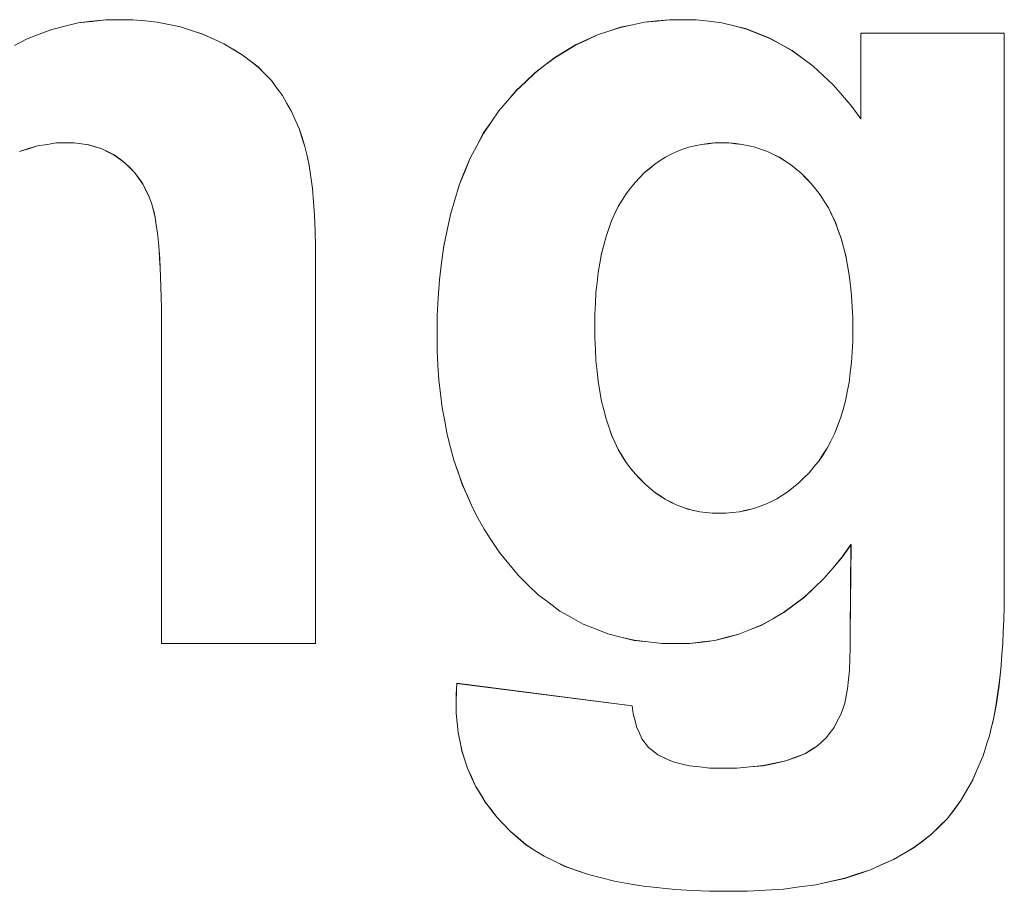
# Model space of a CAD drawing. Extents: x 229 to 926, y 37 to 878.
# Tile 91 of 194: x 332.7 to 335.63, y 813.83 to 816.41. Entities that reach past the tile are written whole.
import ezdxf

# ---------------------------------------------------------------- set-up
doc = ezdxf.new("R2010")
doc.units = 0
doc.layers.get('0').update_dxf_attribs({"lineweight": 13})
doc.layers.add('Beschriftung', color=7, linetype='Continuous', lineweight=25)
doc.layers.add('Beschriftung-A03ENJ5NI0', color=7, linetype='Continuous', lineweight=25)

# ---------------------------------------------------------------- blocks, each defined once
blk = doc.blocks.new('Referenz-A03ENJ5LI0', base_point=(255.7277, 65.704))
at = {"layer": 'Beschriftung', "color": 0, "lineweight": -2}
for p, q in [((332.7983, 816.3849), (332.8375, 816.3945)), ((332.8375, 816.3945), (332.8767, 816.4041)), ((332.8767, 816.4041), (332.9177, 816.4088)), ((332.9177, 816.4088), (332.9588, 816.4136)), ((332.9588, 816.4136), (333.0016, 816.4136)), ((333.0016, 816.4136), (333.0395, 816.4136)), ((333.0395, 816.4136), (333.0756, 816.41)), ((333.0756, 816.41), (333.1118, 816.4065)), ((333.1118, 816.4065), (333.1462, 816.3994)), ((333.1462, 816.3994), (333.1807, 816.3922)), ((333.1807, 816.3922), (333.2137, 816.3815)), ((334.487, 816.3911), (334.5226, 816.3986)), ((334.5226, 816.3986), (334.5583, 816.4061)), ((334.5583, 816.4061), (334.5955, 816.4099)), ((334.5955, 816.4099), (334.6328, 816.4136)), ((334.6328, 816.4136), (334.6717, 816.4136)), ((334.6717, 816.4136), (334.7117, 816.4136)), ((334.7117, 816.4136), (334.75, 816.409)), ((334.75, 816.409), (334.7884, 816.4044)), ((334.7884, 816.4044), (334.8249, 816.3952)), ((334.8249, 816.3952), (334.8615, 816.3861)), ((332.7236, 816.3562), (332.761, 816.3706)), ((332.761, 816.3706), (332.7983, 816.3849)), ((333.2137, 816.3815), (333.2466, 816.3708)), ((333.2466, 816.3708), (333.2779, 816.3565)), ((334.3864, 816.3535), (334.4189, 816.3686)), ((334.4189, 816.3686), (334.4529, 816.3798)), ((334.4529, 816.3798), (334.487, 816.3911)), ((334.8615, 816.3861), (334.8963, 816.3722)), ((334.8963, 816.3722), (334.9311, 816.3584)), ((335.2005, 816.1192), (335.2005, 816.3736)), ((335.2005, 816.3736), (335.6269, 816.3736)), ((335.6269, 816.3736), (335.6269, 814.7475)), ((332.6881, 816.3371), (332.7236, 816.3562)), ((333.2779, 816.3565), (333.3092, 816.3422)), ((333.3092, 816.3422), (333.3366, 816.3259)), ((334.323, 816.3197), (334.3538, 816.3385)), ((334.3538, 816.3385), (334.3864, 816.3535)), ((334.9311, 816.3584), (334.9641, 816.3401)), ((334.9641, 816.3401), (334.9972, 816.3217)), ((333.3366, 816.3259), (333.3641, 816.3097)), ((333.3641, 816.3097), (333.3878, 816.2915)), ((334.2921, 816.3009), (334.323, 816.3197)), ((334.9972, 816.3217), (335.0285, 816.2987)), ((333.3878, 816.2915), (333.4114, 816.2732)), ((334.2334, 816.2558), (334.2627, 816.2784)), ((334.2627, 816.2784), (334.2921, 816.3009)), ((335.0285, 816.2987), (335.0598, 816.2757)), ((335.0598, 816.2757), (335.0893, 816.248)), ((333.4114, 816.2732), (333.4312, 816.253)), ((333.4312, 816.253), (333.4511, 816.2328)), ((334.2057, 816.2295), (334.2334, 816.2558)), ((335.0893, 816.248), (335.1189, 816.2204)), ((333.4511, 816.2328), (333.4672, 816.2107)), ((334.178, 816.2033), (334.2057, 816.2295)), ((335.1189, 816.2204), (335.1467, 816.1883)), ((333.4672, 816.2107), (333.4832, 816.1885)), ((333.4832, 816.1885), (333.4968, 816.1648)), ((334.1519, 816.1731), (334.178, 816.2033)), ((335.1467, 816.1883), (335.1745, 816.156)), ((333.4968, 816.1648), (333.5105, 816.1412)), ((334.1258, 816.1432), (334.1519, 816.1731)), ((333.5105, 816.1412), (333.5216, 816.1161)), ((334.1029, 816.1096), (334.1258, 816.1432)), ((335.1745, 816.156), (335.2005, 816.1192)), ((333.5216, 816.1161), (333.5327, 816.0909)), ((334.08, 816.0763), (334.1029, 816.1096)), ((333.5327, 816.0909), (333.5415, 816.0642)), ((334.0604, 816.0395), (334.08, 816.0763)), ((332.7844, 816.0435), (332.7563, 816.0392)), ((332.8125, 816.0478), (332.7844, 816.0435)), ((332.8421, 816.0478), (332.8125, 816.0478)), ((332.8652, 816.0478), (332.8421, 816.0478)), ((332.8866, 816.0448), (332.8652, 816.0478)), ((332.9081, 816.0418), (332.8866, 816.0448)), ((332.9279, 816.0359), (332.9081, 816.0418)), ((333.5415, 816.0642), (333.5503, 816.0376)), ((334.7278, 816.0435), (334.7091, 816.0394)), ((334.7474, 816.0457), (334.7278, 816.0435)), ((334.767, 816.0478), (334.7474, 816.0457)), ((334.7875, 816.0478), (334.767, 816.0478)), ((334.8086, 816.0478), (334.7875, 816.0478)), ((334.8288, 816.0456), (334.8086, 816.0478)), ((334.849, 816.0435), (334.8288, 816.0456)), ((334.8682, 816.0392), (334.849, 816.0435)), ((332.7298, 816.0307), (332.7031, 816.0222)), ((332.7563, 816.0392), (332.7298, 816.0307)), ((332.9476, 816.0299), (332.9279, 816.0359)), ((332.9657, 816.0209), (332.9476, 816.0299)), ((332.9838, 816.0119), (332.9657, 816.0209)), ((333.5503, 816.0376), (333.5565, 816.0095)), ((334.0409, 816.0027), (334.0604, 816.0395)), ((334.638, 816.0142), (334.6211, 816.0059)), ((334.6549, 816.0226), (334.638, 816.0142)), ((334.6726, 816.0289), (334.6549, 816.0226)), ((334.6905, 816.0352), (334.6726, 816.0289)), ((334.7091, 816.0394), (334.6905, 816.0352)), ((334.8875, 816.0349), (334.8682, 816.0392)), ((334.9058, 816.0285), (334.8875, 816.0349)), ((334.9242, 816.0222), (334.9058, 816.0285)), ((334.9416, 816.0136), (334.9242, 816.0222)), ((334.9591, 816.0051), (334.9416, 816.0136)), ((333.0003, 816), (332.9838, 816.0119)), ((333.0167, 815.9881), (333.0003, 816)), ((333.0308, 815.9737), (333.0167, 815.9881)), ((333.5565, 816.0095), (333.5629, 815.9813)), ((334.0246, 815.9625), (334.0409, 816.0027)), ((334.5891, 815.9849), (334.5741, 815.9724)), ((334.6051, 815.9954), (334.5891, 815.9849)), ((334.6211, 816.0059), (334.6051, 815.9954)), ((334.9756, 815.9945), (334.9591, 816.0051)), ((334.9921, 815.9837), (334.9756, 815.9945)), ((335.0078, 815.9709), (334.9921, 815.9837)), ((333.0449, 815.9594), (333.0308, 815.9737)), ((333.0568, 815.9426), (333.0449, 815.9594)), ((333.5629, 815.9813), (333.5676, 815.9471)), ((334.0082, 815.9224), (334.0246, 815.9625)), ((334.5589, 815.9598), (334.5448, 815.9452)), ((334.5741, 815.9724), (334.5589, 815.9598)), ((335.0234, 815.9581), (335.0078, 815.9709)), ((335.038, 815.9432), (335.0234, 815.9581)), ((333.0687, 815.9259), (333.0568, 815.9426)), ((333.0783, 815.9067), (333.0687, 815.9259)), ((333.5676, 815.9471), (333.5723, 815.9128)), ((334.5306, 815.9305), (334.5173, 815.9137)), ((334.5448, 815.9452), (334.5306, 815.9305)), ((335.0528, 815.9282), (335.038, 815.9432)), ((335.0666, 815.9112), (335.0528, 815.9282)), ((333.0879, 815.8876), (333.0783, 815.9067)), ((333.5723, 815.9128), (333.5754, 815.8726)), ((333.9951, 815.879), (334.0082, 815.9224)), ((334.5041, 815.897), (334.4925, 815.878)), ((334.5173, 815.9137), (334.5041, 815.897)), ((335.0803, 815.8941), (335.0666, 815.9112)), ((333.0952, 815.866), (333.0879, 815.8876)), ((333.0989, 815.8552), (333.0952, 815.866)), ((333.5754, 815.8726), (333.5786, 815.8322)), ((333.9821, 815.8355), (333.9951, 815.879)), ((334.4925, 815.878), (334.4808, 815.8591)), ((335.0924, 815.8748), (335.0803, 815.8941)), ((335.1045, 815.8554), (335.0924, 815.8748)), ((333.1021, 815.8412), (333.0989, 815.8552)), ((333.1052, 815.8272), (333.1021, 815.8412)), ((334.4708, 815.838), (334.4609, 815.8168)), ((334.4808, 815.8591), (334.4708, 815.838)), ((335.1149, 815.8339), (335.1045, 815.8554)), ((333.1079, 815.81), (333.1052, 815.8272)), ((333.1107, 815.7927), (333.1079, 815.81)), ((333.5786, 815.8322), (333.5802, 815.7859)), ((333.9723, 815.7887), (333.9821, 815.8355)), ((334.4609, 815.8168), (334.4525, 815.7934)), ((335.1251, 815.8122), (335.1149, 815.8339)), ((335.1337, 815.7883), (335.1251, 815.8122)), ((333.113, 815.7722), (333.1107, 815.7927)), ((333.5802, 815.7859), (333.5817, 815.7395)), ((333.9624, 815.7418), (333.9723, 815.7887)), ((334.4525, 815.7934), (334.4443, 815.7701)), ((335.1424, 815.7645), (335.1337, 815.7883)), ((333.1153, 815.7518), (333.113, 815.7722)), ((333.1171, 815.728), (333.1153, 815.7518)), ((334.4443, 815.7701), (334.4376, 815.7445)), ((335.1493, 815.7383), (335.1424, 815.7645)), ((333.1189, 815.7042), (333.1171, 815.728)), ((333.5817, 815.7395), (333.5817, 815.6872)), ((333.9559, 815.6916), (333.9624, 815.7418)), ((334.4376, 815.7445), (334.431, 815.719)), ((335.1561, 815.7122), (335.1493, 815.7383)), ((333.1203, 815.6774), (333.1189, 815.7042)), ((333.9494, 815.6414), (333.9559, 815.6916)), ((334.426, 815.6912), (334.421, 815.6634)), ((334.431, 815.719), (334.426, 815.6912)), ((335.1614, 815.6837), (335.1561, 815.7122)), ((333.1217, 815.6504), (333.1203, 815.6774)), ((333.5817, 815.6872), (333.5817, 814.5615)), ((334.421, 815.6634), (334.4177, 815.6335)), ((335.1665, 815.6554), (335.1614, 815.6837)), ((333.1226, 815.6201), (333.1217, 815.6504)), ((333.9461, 815.5879), (333.9494, 815.6414)), ((334.4177, 815.6335), (334.4143, 815.6035)), ((335.17, 815.6247), (335.1665, 815.6554)), ((333.1235, 815.59), (333.1226, 815.6201)), ((334.4143, 815.6035), (334.4127, 815.5714)), ((335.1734, 815.594), (335.17, 815.6247)), ((333.1239, 815.5565), (333.1235, 815.59)), ((333.9428, 815.5342), (333.9461, 815.5879)), ((335.1752, 815.5611), (335.1734, 815.594)), ((333.1244, 815.5231), (333.1239, 815.5565)), ((334.4127, 815.5714), (334.4111, 815.5391)), ((335.1768, 815.5282), (335.1752, 815.5611)), ((333.1244, 815.4863), (333.1244, 815.5231)), ((333.9428, 815.4773), (333.9428, 815.5342)), ((334.4111, 815.5391), (334.4111, 815.5049)), ((335.1768, 815.4929), (335.1768, 815.5282)), ((333.1244, 814.5615), (333.1244, 815.4863)), ((334.4111, 815.5049), (334.4111, 815.4688)), ((335.1768, 815.4593), (335.1768, 815.4929)), ((333.9428, 815.4318), (333.9428, 815.4773)), ((334.4111, 815.4688), (334.4127, 815.4351)), ((335.1751, 815.4275), (335.1768, 815.4593)), ((333.9453, 815.3883), (333.9428, 815.4318)), ((334.4127, 815.4351), (334.4143, 815.4015)), ((335.1733, 815.3959), (335.1751, 815.4275)), ((334.4143, 815.4015), (334.4177, 815.3702)), ((333.9478, 815.3448), (333.9453, 815.3883)), ((334.4177, 815.3702), (334.421, 815.3391)), ((335.1696, 815.3663), (335.1733, 815.3959)), ((333.9528, 815.3032), (333.9478, 815.3448)), ((335.1661, 815.3368), (335.1696, 815.3663)), ((334.421, 815.3391), (334.426, 815.3102)), ((335.1607, 815.3092), (335.1661, 815.3368)), ((333.9578, 815.2614), (333.9528, 815.3032)), ((334.426, 815.3102), (334.431, 815.2814)), ((334.431, 815.2814), (334.4376, 815.255)), ((335.1481, 815.2563), (335.1553, 815.2817)), ((335.1553, 815.2817), (335.1607, 815.3092)), ((333.9653, 815.2216), (333.9578, 815.2614)), ((334.4376, 815.255), (334.4443, 815.2285)), ((335.1409, 815.2308), (335.1481, 815.2563)), ((334.4443, 815.2285), (334.4525, 815.2046)), ((335.1319, 815.2074), (335.1409, 815.2308)), ((333.9727, 815.1818), (333.9653, 815.2216)), ((334.4525, 815.2046), (334.4609, 815.1806)), ((335.1229, 815.184), (335.1319, 815.2074)), ((333.9827, 815.1439), (333.9727, 815.1818)), ((334.4609, 815.1806), (334.4708, 815.159)), ((335.1121, 815.1627), (335.1229, 815.184)), ((333.9926, 815.1059), (333.9827, 815.1439)), ((334.4708, 815.159), (334.4808, 815.1374)), ((334.4808, 815.1374), (334.4925, 815.1182)), ((335.0886, 815.1222), (335.1013, 815.1414)), ((335.1013, 815.1414), (335.1121, 815.1627)), ((334.0051, 815.0698), (333.9926, 815.1059)), ((334.4925, 815.1182), (334.5041, 815.0991)), ((335.0761, 815.1029), (335.0886, 815.1222)), ((334.5041, 815.0991), (334.5173, 815.0823)), ((334.5173, 815.0823), (334.5306, 815.0656)), ((335.0473, 815.0685), (335.0617, 815.0858)), ((335.0617, 815.0858), (335.0761, 815.1029)), ((334.0176, 815.0338), (334.0051, 815.0698)), ((334.5306, 815.0656), (334.5446, 815.0509)), ((334.5446, 815.0509), (334.5588, 815.0363)), ((335.0169, 815.0385), (335.0321, 815.0535)), ((335.0321, 815.0535), (335.0473, 815.0685)), ((334.0326, 814.9996), (334.0176, 815.0338)), ((334.5588, 815.0363), (334.5736, 815.0236)), ((334.5736, 815.0236), (334.5883, 815.0111)), ((334.9848, 815.0127), (335.0008, 815.0256)), ((335.0008, 815.0256), (335.0169, 815.0385)), ((334.0474, 814.9653), (334.0326, 814.9996)), ((334.5883, 815.0111), (334.604, 815.0006)), ((334.604, 815.0006), (334.6196, 814.9902)), ((334.6196, 814.9902), (334.6359, 814.9818)), ((334.9335, 814.9826), (334.9512, 814.9912)), ((334.9512, 814.9912), (334.968, 815.002)), ((334.968, 815.002), (334.9848, 815.0127)), ((334.065, 814.933), (334.0474, 814.9653)), ((334.6359, 814.9818), (334.6524, 814.9734)), ((334.6524, 814.9734), (334.6695, 814.9672)), ((334.6695, 814.9672), (334.6867, 814.9609)), ((334.6867, 814.9609), (334.7046, 814.9567)), ((334.8597, 814.9569), (334.879, 814.9611)), ((334.879, 814.9611), (334.8974, 814.9676)), ((334.8974, 814.9676), (334.9158, 814.9741)), ((334.9158, 814.9741), (334.9335, 814.9826)), ((334.0824, 814.9007), (334.065, 814.933)), ((334.7046, 814.9567), (334.7225, 814.9525)), ((334.7225, 814.9525), (334.7412, 814.9504)), ((334.7412, 814.9504), (334.7598, 814.9483)), ((334.7598, 814.9483), (334.7794, 814.9483)), ((334.7794, 814.9483), (334.8003, 814.9483)), ((334.8003, 814.9483), (334.8203, 814.9505)), ((334.8203, 814.9505), (334.8404, 814.9526)), ((334.8404, 814.9526), (334.8597, 814.9569)), ((334.1023, 814.8702), (334.0824, 814.9007)), ((334.1276, 814.8316), (334.1023, 814.8702)), ((335.1717, 814.8554), (335.146, 814.8187)), ((335.1696, 814.5903), (335.1717, 814.8554)), ((334.1554, 814.7978), (334.1276, 814.8316)), ((335.146, 814.8187), (335.1187, 814.7865)), ((334.1831, 814.7641), (334.1554, 814.7978)), ((335.1187, 814.7865), (335.0913, 814.7544)), ((334.213, 814.7351), (334.1831, 814.7641)), ((334.2429, 814.7061), (334.213, 814.7351)), ((335.0623, 814.7268), (335.0332, 814.6993)), ((335.0913, 814.7544), (335.0623, 814.7268)), ((335.6269, 814.7475), (335.6269, 814.7073)), ((334.2752, 814.6821), (334.2429, 814.7061)), ((335.0332, 814.6993), (335.0025, 814.6763)), ((335.6269, 814.7073), (335.6262, 814.6697)), ((334.3073, 814.6579), (334.2752, 814.6821)), ((335.0025, 814.6763), (334.9718, 814.6533)), ((335.6262, 814.6697), (335.6254, 814.6322)), ((334.3418, 814.6386), (334.3073, 814.6579)), ((334.3762, 814.6193), (334.3418, 814.6386)), ((334.9718, 814.6533), (334.9395, 814.635)), ((334.413, 814.6049), (334.3762, 814.6193)), ((334.907, 814.6166), (334.873, 814.6029)), ((334.9395, 814.635), (334.907, 814.6166)), ((335.6254, 814.6322), (335.6238, 814.5972)), ((334.4497, 814.5904), (334.413, 814.6049)), ((334.4887, 814.5808), (334.4497, 814.5904)), ((334.5277, 814.5711), (334.4887, 814.5808)), ((334.8033, 814.5799), (334.7676, 814.5707)), ((334.839, 814.5891), (334.8033, 814.5799)), ((334.873, 814.6029), (334.839, 814.5891)), ((335.1696, 814.5501), (335.1696, 814.5903)), ((335.6238, 814.5972), (335.6222, 814.5621)), ((333.5817, 814.5615), (333.1244, 814.5615)), ((334.569, 814.5664), (334.5277, 814.5711)), ((334.6102, 814.5615), (334.569, 814.5664)), ((334.6537, 814.5615), (334.6102, 814.5615)), ((334.6928, 814.5615), (334.6537, 814.5615)), ((334.7302, 814.5661), (334.6928, 814.5615)), ((334.7676, 814.5707), (334.7302, 814.5661)), ((335.6222, 814.5621), (335.6199, 814.5296)), ((335.1684, 814.5163), (335.1696, 814.5501)), ((335.6199, 814.5296), (335.6175, 814.4971)), ((335.167, 814.4823), (335.1684, 814.5163)), ((335.6175, 814.4971), (335.6143, 814.4671)), ((335.1643, 814.4548), (335.167, 814.4823)), ((335.6143, 814.4671), (335.6112, 814.4372)), ((334.0001, 814.4263), (334.0009, 814.4433)), ((334.0009, 814.4433), (334.5218, 814.3766)), ((335.1616, 814.4271), (335.1643, 814.4548)), ((335.6112, 814.4372), (335.6073, 814.4098)), ((333.9993, 814.3971), (333.9998, 814.4117)), ((333.9998, 814.4117), (334.0001, 814.4263)), ((335.1536, 814.3846), (335.1577, 814.4059)), ((335.1577, 814.4059), (335.1616, 814.4271)), ((335.6073, 814.4098), (335.6033, 814.3823)), ((333.9993, 814.3852), (333.9993, 814.3971)), ((333.9993, 814.3549), (333.9993, 814.3852)), ((334.5218, 814.3766), (334.525, 814.3524)), ((335.1485, 814.3697), (335.1536, 814.3846)), ((335.6033, 814.3823), (335.5986, 814.3573)), ((334.0022, 814.3258), (333.9993, 814.3549)), ((334.525, 814.3524), (334.5304, 814.3321)), ((335.131, 814.3307), (335.1406, 814.3487)), ((335.1406, 814.3487), (335.1485, 814.3697)), ((335.5986, 814.3573), (335.5938, 814.3325)), ((334.0051, 814.2968), (334.0022, 814.3258)), ((334.5304, 814.3321), (334.5358, 814.3117)), ((335.1214, 814.3126), (335.131, 814.3307)), ((335.5938, 814.3325), (335.5883, 814.3101)), ((334.0108, 814.2691), (334.0051, 814.2968)), ((334.5358, 814.3117), (334.5434, 814.295)), ((334.5434, 814.295), (334.551, 814.2784)), ((335.0986, 814.2822), (335.1101, 814.2974)), ((335.1101, 814.2974), (335.1214, 814.3126)), ((335.5827, 814.2877), (335.5764, 814.2679)), ((335.5883, 814.3101), (335.5827, 814.2877)), ((334.0166, 814.2414), (334.0108, 814.2691)), ((334.551, 814.2784), (334.5606, 814.2656)), ((334.5606, 814.2656), (334.5703, 814.2527)), ((335.0722, 814.2577), (335.0853, 814.27)), ((335.0853, 814.27), (335.0986, 814.2822)), ((335.5764, 814.2679), (335.5639, 814.2282)), ((334.0252, 814.215), (334.0166, 814.2414)), ((334.5703, 814.2527), (334.5821, 814.2437)), ((334.5821, 814.2437), (334.5985, 814.2307)), ((334.5985, 814.2307), (334.6194, 814.221)), ((335.0065, 814.2236), (335.0346, 814.2342)), ((335.0346, 814.2342), (335.057, 814.2483)), ((335.057, 814.2483), (335.0722, 814.2577)), ((334.0338, 814.1886), (334.0252, 814.215)), ((334.6194, 814.221), (334.6405, 814.2113)), ((334.6405, 814.2113), (334.6662, 814.2047)), ((334.6662, 814.2047), (334.6919, 814.1983)), ((334.9112, 814.1989), (334.9448, 814.2059)), ((334.9448, 814.2059), (334.9785, 814.213)), ((334.9785, 814.213), (335.0065, 814.2236)), ((335.5639, 814.2282), (335.5487, 814.1928)), ((334.0453, 814.1635), (334.0338, 814.1886)), ((334.6919, 814.1983), (334.7223, 814.1951)), ((334.7223, 814.1951), (334.7526, 814.1918)), ((334.7526, 814.1918), (334.7877, 814.1918)), ((334.7877, 814.1918), (334.8326, 814.1918)), ((334.8326, 814.1918), (334.872, 814.1953)), ((334.872, 814.1953), (334.9112, 814.1989)), ((335.5487, 814.1928), (335.5335, 814.1574)), ((334.0568, 814.1384), (334.0453, 814.1635)), ((335.5335, 814.1574), (335.5159, 814.1262)), ((334.0712, 814.1147), (334.0568, 814.1384)), ((334.0855, 814.091), (334.0712, 814.1147)), ((335.5159, 814.1262), (335.4981, 814.0952)), ((334.1028, 814.0685), (334.0855, 814.091)), ((335.4981, 814.0952), (335.4779, 814.0683)), ((334.12, 814.0461), (334.1028, 814.0685)), ((335.4779, 814.0683), (335.4577, 814.0414)), ((334.1401, 814.025), (334.12, 814.0461)), ((334.1602, 814.0039), (334.1401, 814.025)), ((335.4577, 814.0414), (335.4349, 814.0188)), ((334.1832, 813.9842), (334.1602, 814.0039)), ((335.4121, 813.9962), (335.3855, 813.976)), ((335.4349, 814.0188), (335.4121, 813.9962)), ((334.2061, 813.9643), (334.1832, 813.9842)), ((335.3855, 813.976), (335.3588, 813.9559)), ((334.2332, 813.9471), (334.2061, 813.9643)), ((334.2602, 813.9298), (334.2332, 813.9471)), ((335.3285, 813.9381), (335.2981, 813.9204)), ((335.3588, 813.9559), (335.3285, 813.9381)), ((334.2912, 813.9149), (334.2602, 813.9298)), ((334.3222, 813.9001), (334.2912, 813.9149)), ((335.2981, 813.9204), (335.2638, 813.9052)), ((334.3571, 813.8878), (334.3222, 813.9001)), ((334.3921, 813.8755), (334.3571, 813.8878)), ((335.2296, 813.89), (335.1915, 813.8772)), ((335.2638, 813.9052), (335.2296, 813.89)), ((334.4311, 813.8655), (334.3921, 813.8755)), ((334.4699, 813.8556), (334.4311, 813.8655)), ((334.513, 813.8482), (334.4699, 813.8556)), ((335.1104, 813.8548), (335.0673, 813.8451)), ((335.1535, 813.8643), (335.1104, 813.8548)), ((335.1915, 813.8772), (335.1535, 813.8643)), ((334.5559, 813.8408), (334.513, 813.8482)), ((334.6028, 813.8358), (334.5559, 813.8408)), ((334.6498, 813.831), (334.6028, 813.8358)), ((334.7007, 813.8285), (334.6498, 813.831)), ((334.7517, 813.826), (334.7007, 813.8285)), ((334.8066, 813.826), (334.7517, 813.826)), ((334.8648, 813.826), (334.8066, 813.826)), ((334.9179, 813.8291), (334.8648, 813.826)), ((334.9711, 813.8324), (334.9179, 813.8291)), ((335.0192, 813.8388), (334.9711, 813.8324)), ((335.0673, 813.8451), (335.0192, 813.8388))]:
    blk.add_line(p, q, dxfattribs=at)
blk = doc.blocks.new('Referenz-A03ENJ62I0', base_point=(255.7277, 65.7055))
at = {"layer": 'Beschriftung-A03ENJ5NI0', "color": 0, "lineweight": -2}
for p, q in [((332.7984, 816.3847), (332.8377, 816.3943)), ((332.8377, 816.3943), (332.8768, 816.4039)), ((332.8768, 816.4039), (332.9179, 816.4086)), ((332.9179, 816.4086), (332.9589, 816.4134)), ((332.9589, 816.4134), (333.0017, 816.4134)), ((333.0017, 816.4134), (333.0396, 816.4134)), ((333.0396, 816.4134), (333.0757, 816.4098)), ((333.0757, 816.4098), (333.1119, 816.4063)), ((333.1119, 816.4063), (333.1463, 816.3992)), ((333.1463, 816.3992), (333.1809, 816.392)), ((334.4871, 816.3909), (334.5227, 816.3984)), ((334.5227, 816.3984), (334.5584, 816.4059)), ((334.5584, 816.4059), (334.5957, 816.4097)), ((334.5957, 816.4097), (334.6329, 816.4134)), ((334.6329, 816.4134), (334.6718, 816.4134)), ((334.6718, 816.4134), (334.7118, 816.4134)), ((334.7118, 816.4134), (334.7501, 816.4088)), ((334.7501, 816.4088), (334.7885, 816.4042)), ((334.7885, 816.4042), (334.825, 816.395)), ((334.825, 816.395), (334.8616, 816.3859)), ((332.7237, 816.356), (332.7611, 816.3704)), ((332.7611, 816.3704), (332.7984, 816.3847)), ((333.1809, 816.392), (333.2138, 816.3813)), ((333.2138, 816.3813), (333.2467, 816.3706)), ((333.2467, 816.3706), (333.278, 816.3563)), ((334.3865, 816.3533), (334.419, 816.3684)), ((334.419, 816.3684), (334.453, 816.3797)), ((334.453, 816.3797), (334.4871, 816.3909)), ((334.8616, 816.3859), (334.8964, 816.372)), ((334.8964, 816.372), (334.9312, 816.3582)), ((335.2006, 816.119), (335.2006, 816.3734)), ((335.2006, 816.3734), (335.627, 816.3734)), ((335.627, 816.3734), (335.627, 814.7473)), ((332.6882, 816.3369), (332.7237, 816.356)), ((333.278, 816.3563), (333.3093, 816.342)), ((333.3093, 816.342), (333.3367, 816.3257)), ((334.3231, 816.3195), (334.354, 816.3383)), ((334.354, 816.3383), (334.3865, 816.3533)), ((334.9312, 816.3582), (334.9642, 816.3399)), ((334.9642, 816.3399), (334.9973, 816.3215)), ((333.3367, 816.3257), (333.3642, 816.3095)), ((333.3642, 816.3095), (333.3879, 816.2913)), ((334.2922, 816.3007), (334.3231, 816.3195)), ((334.9973, 816.3215), (335.0286, 816.2985)), ((333.3879, 816.2913), (333.4115, 816.273)), ((334.2335, 816.2556), (334.2628, 816.2782)), ((334.2628, 816.2782), (334.2922, 816.3007)), ((335.0286, 816.2985), (335.0599, 816.2755)), ((335.0599, 816.2755), (335.0894, 816.2478)), ((333.4115, 816.273), (333.4313, 816.2528)), ((333.4313, 816.2528), (333.4512, 816.2326)), ((334.2058, 816.2293), (334.2335, 816.2556)), ((335.0894, 816.2478), (335.119, 816.2202)), ((333.4512, 816.2326), (333.4673, 816.2105)), ((334.1781, 816.2031), (334.2058, 816.2293)), ((335.119, 816.2202), (335.1468, 816.1881)), ((333.4673, 816.2105), (333.4833, 816.1883)), ((333.4833, 816.1883), (333.497, 816.1646)), ((334.152, 816.1729), (334.1781, 816.2031)), ((335.1468, 816.1881), (335.1746, 816.1558)), ((333.497, 816.1646), (333.5106, 816.141)), ((334.1259, 816.143), (334.152, 816.1729)), ((333.5106, 816.141), (333.5217, 816.1159)), ((334.103, 816.1094), (334.1259, 816.143)), ((335.1746, 816.1558), (335.2006, 816.119)), ((333.5217, 816.1159), (333.5328, 816.0907)), ((334.0802, 816.0761), (334.103, 816.1094)), ((333.5328, 816.0907), (333.5416, 816.064)), ((334.0606, 816.0393), (334.0802, 816.0761)), ((332.7845, 816.0433), (332.7564, 816.039)), ((332.8126, 816.0476), (332.7845, 816.0433)), ((332.8422, 816.0476), (332.8126, 816.0476)), ((332.8653, 816.0476), (332.8422, 816.0476)), ((332.8867, 816.0446), (332.8653, 816.0476)), ((332.9082, 816.0416), (332.8867, 816.0446)), ((332.928, 816.0357), (332.9082, 816.0416)), ((333.5416, 816.064), (333.5504, 816.0374)), ((334.7279, 816.0433), (334.7092, 816.0392)), ((334.7475, 816.0455), (334.7279, 816.0433)), ((334.7671, 816.0476), (334.7475, 816.0455)), ((334.7876, 816.0476), (334.7671, 816.0476)), ((334.8087, 816.0476), (334.7876, 816.0476)), ((334.8289, 816.0454), (334.8087, 816.0476)), ((334.8491, 816.0433), (334.8289, 816.0454)), ((334.8683, 816.039), (334.8491, 816.0433)), ((332.7299, 816.0305), (332.7032, 816.022)), ((332.7564, 816.039), (332.7299, 816.0305)), ((332.9477, 816.0297), (332.928, 816.0357)), ((332.9658, 816.0207), (332.9477, 816.0297)), ((332.984, 816.0117), (332.9658, 816.0207)), ((333.5504, 816.0374), (333.5567, 816.0093)), ((334.041, 816.0025), (334.0606, 816.0393)), ((334.6381, 816.0141), (334.6212, 816.0057)), ((334.655, 816.0224), (334.6381, 816.0141)), ((334.6727, 816.0287), (334.655, 816.0224)), ((334.6906, 816.035), (334.6727, 816.0287)), ((334.7092, 816.0392), (334.6906, 816.035)), ((334.8876, 816.0347), (334.8683, 816.039)), ((334.9059, 816.0283), (334.8876, 816.0347)), ((334.9243, 816.022), (334.9059, 816.0283)), ((334.9417, 816.0134), (334.9243, 816.022)), ((334.9592, 816.0049), (334.9417, 816.0134)), ((333.0004, 815.9998), (332.984, 816.0117)), ((333.0169, 815.9879), (333.0004, 815.9998)), ((333.031, 815.9735), (333.0169, 815.9879)), ((333.5567, 816.0093), (333.563, 815.9811)), ((334.0247, 815.9624), (334.041, 816.0025)), ((334.5892, 815.9848), (334.5742, 815.9722)), ((334.6052, 815.9953), (334.5892, 815.9848)), ((334.6212, 816.0057), (334.6052, 815.9953)), ((334.9757, 815.9943), (334.9592, 816.0049)), ((334.9922, 815.9835), (334.9757, 815.9943)), ((335.0079, 815.9707), (334.9922, 815.9835)), ((333.0451, 815.9592), (333.031, 815.9735)), ((333.057, 815.9424), (333.0451, 815.9592)), ((333.563, 815.9811), (333.5677, 815.9469)), ((334.0083, 815.9222), (334.0247, 815.9624)), ((334.559, 815.9596), (334.5449, 815.945)), ((334.5742, 815.9722), (334.559, 815.9596)), ((335.0235, 815.9579), (335.0079, 815.9707)), ((335.0382, 815.943), (335.0235, 815.9579)), ((333.0689, 815.9257), (333.057, 815.9424)), ((333.0784, 815.9065), (333.0689, 815.9257)), ((333.5677, 815.9469), (333.5724, 815.9126)), ((334.5307, 815.9303), (334.5174, 815.9135)), ((334.5449, 815.945), (334.5307, 815.9303)), ((335.0529, 815.9281), (335.0382, 815.943)), ((335.0667, 815.911), (335.0529, 815.9281)), ((333.088, 815.8874), (333.0784, 815.9065)), ((333.5724, 815.9126), (333.5755, 815.8724)), ((333.9953, 815.8788), (334.0083, 815.9222)), ((334.5042, 815.8968), (334.4926, 815.8778)), ((334.5174, 815.9135), (334.5042, 815.8968)), ((335.0804, 815.8939), (335.0667, 815.911)), ((333.0954, 815.8658), (333.088, 815.8874)), ((333.099, 815.8551), (333.0954, 815.8658)), ((333.5755, 815.8724), (333.5787, 815.832)), ((333.9822, 815.8353), (333.9953, 815.8788)), ((334.4926, 815.8778), (334.4809, 815.8589)), ((335.0925, 815.8746), (335.0804, 815.8939)), ((335.1046, 815.8552), (335.0925, 815.8746)), ((333.1022, 815.841), (333.099, 815.8551)), ((333.1054, 815.827), (333.1022, 815.841)), ((334.471, 815.8378), (334.461, 815.8166)), ((334.4809, 815.8589), (334.471, 815.8378)), ((335.115, 815.8337), (335.1046, 815.8552)), ((333.108, 815.8098), (333.1054, 815.827)), ((333.1108, 815.7926), (333.108, 815.8098)), ((333.5787, 815.832), (333.5803, 815.7857)), ((333.9724, 815.7885), (333.9822, 815.8353)), ((334.461, 815.8166), (334.4526, 815.7932)), ((335.1253, 815.812), (335.115, 815.8337)), ((335.1339, 815.7881), (335.1253, 815.812)), ((333.1131, 815.772), (333.1108, 815.7926)), ((333.5803, 815.7857), (333.5818, 815.7393)), ((333.9625, 815.7416), (333.9724, 815.7885)), ((334.4526, 815.7932), (334.4444, 815.7699)), ((335.1425, 815.7643), (335.1339, 815.7881)), ((333.1154, 815.7516), (333.1131, 815.772)), ((333.1172, 815.7278), (333.1154, 815.7516)), ((334.4444, 815.7699), (334.4378, 815.7443)), ((335.1494, 815.7381), (335.1425, 815.7643)), ((333.119, 815.7041), (333.1172, 815.7278)), ((333.5818, 815.7393), (333.5818, 815.687)), ((333.956, 815.6914), (333.9625, 815.7416)), ((334.4378, 815.7443), (334.4311, 815.7188)), ((335.1563, 815.712), (335.1494, 815.7381)), ((333.1204, 815.6772), (333.119, 815.7041)), ((333.9495, 815.6412), (333.956, 815.6914)), ((334.4261, 815.6911), (334.4212, 815.6632)), ((334.4311, 815.7188), (334.4261, 815.6911)), ((335.1615, 815.6835), (335.1563, 815.712)), ((333.1218, 815.6502), (333.1204, 815.6772)), ((333.5818, 815.687), (333.5818, 814.5613)), ((334.4212, 815.6632), (334.4179, 815.6333)), ((335.1666, 815.6552), (335.1615, 815.6835)), ((333.1227, 815.6199), (333.1218, 815.6502)), ((333.9462, 815.5877), (333.9495, 815.6412)), ((334.4179, 815.6333), (334.4144, 815.6033)), ((335.1701, 815.6245), (335.1666, 815.6552)), ((333.1236, 815.5898), (333.1227, 815.6199)), ((334.4144, 815.6033), (334.4129, 815.5712)), ((335.1735, 815.5938), (335.1701, 815.6245)), ((333.124, 815.5563), (333.1236, 815.5898)), ((333.9429, 815.534), (333.9462, 815.5877)), ((335.1753, 815.5609), (335.1735, 815.5938)), ((333.1245, 815.5229), (333.124, 815.5563)), ((334.4129, 815.5712), (334.4112, 815.539)), ((335.1769, 815.528), (335.1753, 815.5609)), ((333.1245, 815.4861), (333.1245, 815.5229)), ((333.9429, 815.4771), (333.9429, 815.534)), ((334.4112, 815.539), (334.4112, 815.5047)), ((335.1769, 815.4927), (335.1769, 815.528)), ((333.1245, 814.5613), (333.1245, 815.4861)), ((334.4112, 815.5047), (334.4112, 815.4686)), ((335.1769, 815.4591), (335.1769, 815.4927)), ((333.9429, 815.4317), (333.9429, 815.4771)), ((334.4112, 815.4686), (334.4129, 815.435)), ((335.1752, 815.4273), (335.1769, 815.4591)), ((333.9454, 815.3881), (333.9429, 815.4317)), ((334.4129, 815.435), (334.4144, 815.4013)), ((335.1734, 815.3957), (335.1752, 815.4273)), ((334.4144, 815.4013), (334.4179, 815.37)), ((333.9479, 815.3446), (333.9454, 815.3881)), ((334.4179, 815.37), (334.4212, 815.3389)), ((335.1697, 815.3661), (335.1734, 815.3957)), ((333.9529, 815.303), (333.9479, 815.3446)), ((335.1662, 815.3366), (335.1697, 815.3661)), ((334.4212, 815.3389), (334.4261, 815.31)), ((335.1608, 815.309), (335.1662, 815.3366)), ((333.958, 815.2612), (333.9529, 815.303)), ((334.4261, 815.31), (334.4311, 815.2812)), ((334.4311, 815.2812), (334.4378, 815.2548)), ((335.1482, 815.2561), (335.1554, 815.2815)), ((335.1554, 815.2815), (335.1608, 815.309)), ((333.9654, 815.2215), (333.958, 815.2612)), ((334.4378, 815.2548), (334.4444, 815.2283)), ((335.141, 815.2306), (335.1482, 815.2561)), ((334.4444, 815.2283), (334.4526, 815.2044)), ((335.132, 815.2072), (335.141, 815.2306)), ((333.9729, 815.1817), (333.9654, 815.2215)), ((334.4526, 815.2044), (334.461, 815.1804)), ((335.123, 815.1839), (335.132, 815.2072)), ((333.9828, 815.1438), (333.9729, 815.1817)), ((334.461, 815.1804), (334.471, 815.1588)), ((335.1122, 815.1626), (335.123, 815.1839)), ((333.9927, 815.1057), (333.9828, 815.1438)), ((334.471, 815.1588), (334.4809, 815.1372)), ((334.4809, 815.1372), (334.4926, 815.1181)), ((335.0888, 815.122), (335.1014, 815.1413)), ((335.1014, 815.1413), (335.1122, 815.1626)), ((334.0052, 815.0697), (333.9927, 815.1057)), ((334.4926, 815.1181), (334.5042, 815.0989)), ((335.0762, 815.1027), (335.0888, 815.122)), ((334.5042, 815.0989), (334.5174, 815.0821)), ((334.5174, 815.0821), (334.5307, 815.0654)), ((335.0474, 815.0683), (335.0618, 815.0856)), ((335.0618, 815.0856), (335.0762, 815.1027)), ((334.0177, 815.0336), (334.0052, 815.0697)), ((334.5307, 815.0654), (334.5447, 815.0507)), ((334.5447, 815.0507), (334.5589, 815.0361)), ((335.017, 815.0383), (335.0322, 815.0533)), ((335.0322, 815.0533), (335.0474, 815.0683)), ((334.0327, 814.9994), (334.0177, 815.0336)), ((334.5589, 815.0361), (334.5737, 815.0235)), ((334.5737, 815.0235), (334.5885, 815.0109)), ((334.9849, 815.0125), (335.0009, 815.0254)), ((335.0009, 815.0254), (335.017, 815.0383)), ((334.0476, 814.9651), (334.0327, 814.9994)), ((334.5885, 815.0109), (334.6041, 815.0004)), ((334.6041, 815.0004), (334.6197, 814.99)), ((334.6197, 814.99), (334.6361, 814.9816)), ((334.9336, 814.9824), (334.9513, 814.991)), ((334.9513, 814.991), (334.9681, 815.0018)), ((334.9681, 815.0018), (334.9849, 815.0125)), ((334.0651, 814.9328), (334.0476, 814.9651)), ((334.6361, 814.9816), (334.6525, 814.9732)), ((334.6525, 814.9732), (334.6696, 814.967)), ((334.6696, 814.967), (334.6868, 814.9607)), ((334.6868, 814.9607), (334.7047, 814.9565)), ((334.8598, 814.9567), (334.8791, 814.961)), ((334.8791, 814.961), (334.8975, 814.9674)), ((334.8975, 814.9674), (334.9159, 814.9739)), ((334.9159, 814.9739), (334.9336, 814.9824)), ((334.0825, 814.9005), (334.0651, 814.9328)), ((334.7047, 814.9565), (334.7226, 814.9523)), ((334.7226, 814.9523), (334.7413, 814.9502)), ((334.7413, 814.9502), (334.76, 814.9481)), ((334.76, 814.9481), (334.7795, 814.9481)), ((334.7795, 814.9481), (334.8004, 814.9481)), ((334.8004, 814.9481), (334.8204, 814.9503)), ((334.8204, 814.9503), (334.8405, 814.9524)), ((334.8405, 814.9524), (334.8598, 814.9567)), ((334.1024, 814.87), (334.0825, 814.9005)), ((334.1278, 814.8314), (334.1024, 814.87)), ((335.1718, 814.8552), (335.1461, 814.8185)), ((335.1697, 814.5901), (335.1718, 814.8552)), ((334.1555, 814.7976), (334.1278, 814.8314)), ((335.1461, 814.8185), (335.1188, 814.7863)), ((334.1832, 814.7639), (334.1555, 814.7976)), ((335.1188, 814.7863), (335.0914, 814.7542)), ((334.2131, 814.7349), (334.1832, 814.7639)), ((334.2431, 814.7059), (334.2131, 814.7349)), ((335.0624, 814.7266), (335.0333, 814.6991)), ((335.0914, 814.7542), (335.0624, 814.7266)), ((335.627, 814.7473), (335.627, 814.7071)), ((334.2753, 814.6819), (334.2431, 814.7059)), ((335.0333, 814.6991), (335.0026, 814.6761)), ((335.627, 814.7071), (335.6263, 814.6695)), ((334.3074, 814.6577), (334.2753, 814.6819)), ((335.0026, 814.6761), (334.9719, 814.6531)), ((335.6263, 814.6695), (335.6255, 814.632)), ((334.3419, 814.6384), (334.3074, 814.6577)), ((334.3764, 814.6192), (334.3419, 814.6384)), ((334.9719, 814.6531), (334.9396, 814.6348)), ((334.4132, 814.6047), (334.3764, 814.6192)), ((334.9071, 814.6164), (334.8731, 814.6027)), ((334.9396, 814.6348), (334.9071, 814.6164)), ((335.6255, 814.632), (335.6239, 814.597)), ((334.4498, 814.5902), (334.4132, 814.6047)), ((334.4888, 814.5806), (334.4498, 814.5902)), ((334.5278, 814.5709), (334.4888, 814.5806)), ((334.8034, 814.5797), (334.7677, 814.5705)), ((334.8391, 814.5889), (334.8034, 814.5797)), ((334.8731, 814.6027), (334.8391, 814.5889)), ((335.1697, 814.5499), (335.1697, 814.5901)), ((335.6239, 814.597), (335.6223, 814.5619)), ((333.5818, 814.5613), (333.1245, 814.5613)), ((334.5691, 814.5662), (334.5278, 814.5709)), ((334.6103, 814.5613), (334.5691, 814.5662)), ((334.6538, 814.5613), (334.6103, 814.5613)), ((334.6929, 814.5613), (334.6538, 814.5613)), ((334.7303, 814.5659), (334.6929, 814.5613)), ((334.7677, 814.5705), (334.7303, 814.5659)), ((335.6223, 814.5619), (335.62, 814.5294)), ((335.1685, 814.5161), (335.1697, 814.5499)), ((335.62, 814.5294), (335.6176, 814.4969)), ((335.1671, 814.4821), (335.1685, 814.5161)), ((335.6176, 814.4969), (335.6144, 814.4669)), ((335.1644, 814.4546), (335.1671, 814.4821)), ((335.6144, 814.4669), (335.6113, 814.437)), ((334.0002, 814.4261), (334.001, 814.4431)), ((334.001, 814.4431), (334.5219, 814.3764)), ((335.1618, 814.427), (335.1644, 814.4546)), ((335.6113, 814.437), (335.6074, 814.4096)), ((333.9994, 814.3969), (333.9999, 814.4115)), ((333.9999, 814.4115), (334.0002, 814.4261)), ((335.1538, 814.3844), (335.1578, 814.4057)), ((335.1578, 814.4057), (335.1618, 814.427)), ((335.6074, 814.4096), (335.6034, 814.3821)), ((333.9994, 814.385), (333.9994, 814.3969)), ((333.9994, 814.3547), (333.9994, 814.385)), ((334.5219, 814.3764), (334.5252, 814.3523)), ((335.1486, 814.3695), (335.1538, 814.3844)), ((335.6034, 814.3821), (335.5987, 814.3571)), ((334.0023, 814.3256), (333.9994, 814.3547)), ((334.5252, 814.3523), (334.5305, 814.3319)), ((335.1311, 814.3305), (335.1408, 814.3485)), ((335.1408, 814.3485), (335.1486, 814.3695)), ((335.5987, 814.3571), (335.5939, 814.3323)), ((334.0052, 814.2966), (334.0023, 814.3256)), ((334.5305, 814.3319), (334.536, 814.3115)), ((335.1215, 814.3124), (335.1311, 814.3305)), ((335.5939, 814.3323), (335.5884, 814.3099)), ((334.0109, 814.2689), (334.0052, 814.2966)), ((334.536, 814.3115), (334.5435, 814.2948)), ((334.5435, 814.2948), (334.5511, 814.2782)), ((335.0987, 814.282), (335.1102, 814.2972)), ((335.1102, 814.2972), (335.1215, 814.3124)), ((335.5828, 814.2876), (335.5765, 814.2677)), ((335.5884, 814.3099), (335.5828, 814.2876)), ((334.0167, 814.2412), (334.0109, 814.2689)), ((334.5511, 814.2782), (334.5607, 814.2654)), ((334.5607, 814.2654), (334.5704, 814.2525)), ((335.0723, 814.2575), (335.0855, 814.2698)), ((335.0855, 814.2698), (335.0987, 814.282)), ((335.5765, 814.2677), (335.564, 814.228)), ((334.0253, 814.2148), (334.0167, 814.2412)), ((334.5704, 814.2525), (334.5822, 814.2435)), ((334.5822, 814.2435), (334.5986, 814.2305)), ((334.5986, 814.2305), (334.6195, 814.2208)), ((335.0066, 814.2234), (335.0347, 814.234)), ((335.0347, 814.234), (335.0571, 814.2481)), ((335.0571, 814.2481), (335.0723, 814.2575)), ((334.0339, 814.1884), (334.0253, 814.2148)), ((334.6195, 814.2208), (334.6406, 814.2111)), ((334.6406, 814.2111), (334.6663, 814.2045)), ((334.6663, 814.2045), (334.692, 814.1981)), ((334.9113, 814.1987), (334.945, 814.2057)), ((334.945, 814.2057), (334.9786, 814.2128)), ((334.9786, 814.2128), (335.0066, 814.2234)), ((335.564, 814.228), (335.5488, 814.1926)), ((334.0454, 814.1633), (334.0339, 814.1884)), ((334.692, 814.1981), (334.7224, 814.1949)), ((334.7224, 814.1949), (334.7528, 814.1916)), ((334.7528, 814.1916), (334.7879, 814.1916)), ((334.7879, 814.1916), (334.8327, 814.1916)), ((334.8327, 814.1916), (334.8721, 814.1951)), ((334.8721, 814.1951), (334.9113, 814.1987)), ((335.5488, 814.1926), (335.5336, 814.1572)), ((334.0569, 814.1382), (334.0454, 814.1633)), ((335.5336, 814.1572), (335.516, 814.1261)), ((334.0713, 814.1145), (334.0569, 814.1382)), ((334.0856, 814.0908), (334.0713, 814.1145)), ((335.516, 814.1261), (335.4982, 814.095)), ((334.1029, 814.0683), (334.0856, 814.0908)), ((335.4982, 814.095), (335.478, 814.0681)), ((334.1201, 814.0459), (334.1029, 814.0683)), ((335.478, 814.0681), (335.4578, 814.0412)), ((334.1402, 814.0248), (334.1201, 814.0459)), ((334.1604, 814.0037), (334.1402, 814.0248)), ((335.4578, 814.0412), (335.435, 814.0186)), ((334.1834, 813.984), (334.1604, 814.0037)), ((335.4122, 813.9961), (335.3856, 813.9758)), ((335.435, 814.0186), (335.4122, 813.9961)), ((334.2062, 813.9641), (334.1834, 813.984)), ((335.3856, 813.9758), (335.359, 813.9557)), ((334.2333, 813.9469), (334.2062, 813.9641)), ((334.2603, 813.9296), (334.2333, 813.9469)), ((335.3286, 813.9379), (335.2982, 813.9202)), ((335.359, 813.9557), (335.3286, 813.9379)), ((334.2913, 813.9148), (334.2603, 813.9296)), ((334.3223, 813.8999), (334.2913, 813.9148)), ((335.2982, 813.9202), (335.2639, 813.905)), ((334.3572, 813.8876), (334.3223, 813.8999)), ((334.3922, 813.8753), (334.3572, 813.8876)), ((335.2297, 813.8898), (335.1916, 813.877)), ((335.2639, 813.905), (335.2297, 813.8898)), ((334.4312, 813.8653), (334.3922, 813.8753)), ((334.47, 813.8554), (334.4312, 813.8653)), ((334.5131, 813.848), (334.47, 813.8554)), ((335.1105, 813.8546), (335.0675, 813.8449)), ((335.1536, 813.8642), (335.1105, 813.8546)), ((335.1916, 813.877), (335.1536, 813.8642)), ((334.556, 813.8406), (334.5131, 813.848)), ((334.6029, 813.8357), (334.556, 813.8406)), ((334.6499, 813.8308), (334.6029, 813.8357)), ((334.7008, 813.8283), (334.6499, 813.8308)), ((334.7518, 813.8258), (334.7008, 813.8283)), ((334.8067, 813.8258), (334.7518, 813.8258)), ((334.8649, 813.8258), (334.8067, 813.8258)), ((334.918, 813.8289), (334.8649, 813.8258)), ((334.9712, 813.8322), (334.918, 813.8289)), ((335.0193, 813.8386), (334.9712, 813.8322)), ((335.0675, 813.8449), (335.0193, 813.8386))]:
    blk.add_line(p, q, dxfattribs=at)

msp = doc.modelspace()

# ---------------------------------------------------------------- block references
at = {"color": 251, "lineweight": 13, "ltscale": 0.13, "true_color": 0x606060}
for name, p in [('Referenz-A03ENJ5LI0', (255.7277, 65.704)), ('Referenz-A03ENJ62I0', (255.7277, 65.7055))]:
    msp.add_blockref(name, p, dxfattribs=at)

doc.saveas('drawing.dxf')
